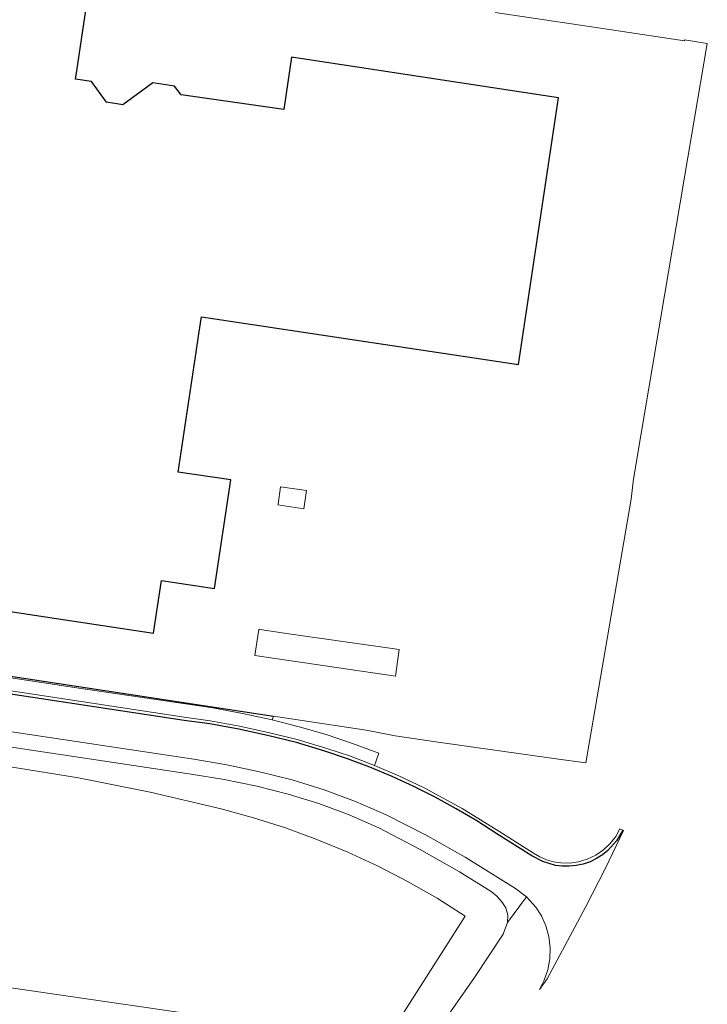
# Model space of a CAD drawing. Header units: metres. Extents: x 197147 to 199131, y 355511 to 356703.
# Tile 224 of 225: x 199038 to 199131, y 356042 to 356175. Entities that reach past the tile are written whole.
import ezdxf

# ---------------------------------------------------------------- set-up
doc = ezdxf.new("R2010")
doc.units = ezdxf.units.M
for name, color, linetype, lineweight in [('B-WE-GR-GRAS_KRUIDENRIJK-G', 252, 'Continuous', 18), ('B-WE-OG-TERREIN_ERF-G', 252, 'Continuous', 18), ('B-WE-VH-VERHARDING_BETONSTRAATSTEEN-G', 252, 'Continuous', 18), ('B-WE-VH-VERHARDING_OPEN-G', 252, 'Continuous', 18), ('B-WE-VH-VERHARDING_STRAATBAKSTEEN-G', 252, 'Continuous', 18), ('B-WE-VH-VERHARDING_TEGEL-G', 252, 'Continuous', 18)]:
    doc.layers.add(name, color=color, linetype=linetype, lineweight=lineweight)
for name, color, linetype in [('B-WE-IE-TERREINAFSCHEIDING_KUNSTMATIG_HEKWERK-G', 252, 'IE-TERREINAFSCHEIDING-KUNSTMATIG'), ('B-WE-OG-BEBOUWING-GV', 252, 'Continuous'), ('B-WE-VH-GOOT-G', 253, 'Continuous')]:
    doc.layers.add(name, color=color, linetype=linetype)
doc.linetypes.add('IE-TERREINAFSCHEIDING-KUNSTMATIG', pattern='A,4,[82,NLCS.SHX,S=0.75,R=90,X=0,Y=0],4,-2', length=10)

msp = doc.modelspace()

# ---------------------------------------------------------------- linework, layer by layer
at = {"layer": 'B-WE-GR-GRAS_KRUIDENRIJK-G', "ltscale": 0.2, "flags": 128}
for points in [[(199092.426, 356036.022), (199099.213, 356045.724), (199103.092, 356051.596), (199103.701, 356053.177), (199103.714, 356054.169), (199103.469, 356055.12), (199102.903, 356055.96), (199102.264, 356056.703), (199101.476, 356057.353), (199097.232, 356060.02), (199091.821, 356063.054), (199086.331, 356065.94), (199082.341, 356067.679), (199078.255, 356069.199), (199074.092, 356070.493), (199069.871, 356071.555), (199065.468, 356072.47), (199061.027, 356073.178), (199009.585, 356080.929)], [(199036.103, 356074.264), (199045.833, 356072.671), (199055.502, 356070.742), (199065.093, 356068.482), (199069.434, 356067.3), (199073.733, 356065.932), (199077.977, 356064.38), (199082.156, 356062.649), (199086.257, 356060.742), (199090.271, 356058.665), (199094.186, 356056.424), (199097.993, 356054.026), (199097.993, 356054.026), (199087.163, 356037.007)]]:
    msp.add_lwpolyline(points, dxfattribs=at)
at = {"layer": 'B-WE-IE-TERREINAFSCHEIDING_KUNSTMATIG_HEKWERK-G', "ltscale": 0.2, "flags": 128}
msp.add_lwpolyline([(198925.935, 356141.707), (198932.003, 356137.78), (198938.241, 356134.118), (198944.634, 356130.731), (198951.161, 356127.628), (198955.774, 356125.605), (198960.452, 356123.718), (198965.188, 356121.969), (198969.977, 356120.362), (198974.811, 356118.898), (198979.684, 356117.58), (198984.591, 356116.408), (198989.523, 356115.385), (198994.523, 356114.425), (198996.573, 356113.875), (198998.587, 356113.001), (199000.491, 356111.806), (199002.209, 356110.314), (199003.676, 356108.575), (199004.844, 356106.654), (199005.689, 356104.627), (199006.21, 356102.57), (199006.666, 356099.995), (199006.254, 356096.732), (199006.303, 356093.85), (199007.514, 356091.744), (199010.064, 356090.464), (199072.134, 356081.003)], dxfattribs=at)
at = {"layer": 'B-WE-OG-BEBOUWING-GV', "ltscale": 0.2, "flags": 128}
msp.add_lwpolyline([(199019.969, 356097.652), (199055.969, 356092.229), (199057.038, 356099.325), (199064.172, 356098.25), (199066.375, 356112.88), (199059.258, 356113.951), (199061.694, 356130.121), (199062.066, 356132.593), (199062.066, 356132.593), (199062.416, 356134.917), (199105.154, 356128.476), (199110.57, 356164.469), (199074.572, 356169.916), (199073.504, 356162.865), (199059.666, 356164.86), (199058.808, 356166.029), (199055.843, 356166.488), (199051.825, 356163.513), (199049.631, 356163.853), (199047.593, 356166.637), (199045.439, 356166.97), (199045.604, 356168.073), (199048.635, 356188.385)], dxfattribs=at)
at = {"layer": 'B-WE-OG-TERREIN_ERF-G', "ltscale": 0.2, "flags": 128}
for points in [[(199048.635, 356188.385), (199045.604, 356168.073), (199045.439, 356166.97), (199047.593, 356166.637), (199049.631, 356163.853), (199051.825, 356163.513), (199055.843, 356166.488), (199058.808, 356166.029), (199059.666, 356164.86), (199073.504, 356162.865), (199074.572, 356169.916), (199110.57, 356164.469), (199110.57, 356164.469), (199105.154, 356128.476), (199062.416, 356134.917), (199062.066, 356132.593), (199061.694, 356130.121), (199059.258, 356113.951), (199066.375, 356112.88), (199064.172, 356098.25), (199057.038, 356099.325), (199055.969, 356092.229), (199019.969, 356097.652)], [(199010.064, 356090.464), (199072.134, 356081.003), (199084.629, 356079.098), (199088.083, 356078.423), (199088.211, 356078.404), (199094.015, 356077.548), (199110.244, 356075.25), (199114.241, 356074.731), (199120.336, 356110.293), (199120.676, 356113.018), (199120.718, 356113.267), (199120.718, 356113.267), (199121.715, 356119.17), (199128.54, 356159.584), (199130.07, 356168.583), (199130.617, 356171.802), (199127.558, 356172.267), (199127.54, 356172.146), (199114.427, 356174.117), (199102.027, 356175.981)], [(199080.884, 356037.918), (199032.686, 356044.91)]]:
    msp.add_lwpolyline(points, dxfattribs=at)
for points in [[(199072.727, 356109.504), (199072.742, 356109.606), (199073.094, 356111.97), (199076.593, 356111.449), (199076.215, 356108.972), (199072.727, 356109.504)], [(199070.302, 356092.689), (199074.532, 356092.081), (199089.087, 356089.99), (199088.564, 356086.423), (199069.637, 356089.202), (199070.141, 356092.712), (199070.302, 356092.689)]]:
    msp.add_lwpolyline(points, close=True, dxfattribs=at)
at = {"layer": 'B-WE-VH-GOOT-G', "ltscale": 0.2, "flags": 128}
msp.add_lwpolyline([(199119.223, 356065.621), (199118.387, 356064.19), (199117.194, 356062.87), (199116.47, 356062.29), (199115.669, 356061.786), (199114.806, 356061.371), (199113.894, 356061.055), (199112.952, 356060.846), (199111.998, 356060.748), (199111.052, 356060.758), (199110.131, 356060.872), (199108.424, 356061.373), (199106.962, 356062.155), (199102.264, 356065.117), (199099.553, 356066.861), (199096.778, 356068.511), (199093.943, 356070.065), (199091.053, 356071.519), (199088.113, 356072.871), (199085.13, 356074.117), (199082.109, 356075.257), (199079.055, 356076.288), (199075.217, 356077.43), (199071.337, 356078.417), (199067.452, 356079.259), (199063.539, 356079.959), (199060.098, 356080.409), (199010.04, 356088.039)], dxfattribs=at)
at = {"layer": 'B-WE-VH-VERHARDING_BETONSTRAATSTEEN-G', "ltscale": 0.2, "flags": 128}
for points in [[(199009.858, 356082.941), (199061.397, 356075.208), (199065.846, 356074.443), (199070.26, 356073.495), (199074.633, 356072.399), (199078.946, 356071.059), (199083.177, 356069.48), (199087.307, 356067.672), (199092.702, 356064.94), (199097.97, 356061.97), (199104.772, 356057.751), (199106.248, 356056.625), (199107.49, 356055.244), (199108.253, 356054.047), (199108.854, 356052.709), (199109.259, 356051.263), (199109.442, 356049.756), (199109.394, 356048.238), (199109.12, 356046.762), (199108.64, 356045.375), (199107.987, 356044.115), (199109.037, 356045.576), (199113.12, 356053.2), (199114.262, 356055.333), (199116.861, 356060.42), (199119.32, 356065.577), (199119.223, 356065.621), (199118.387, 356064.19), (199117.194, 356062.87), (199116.47, 356062.29), (199115.669, 356061.786), (199114.806, 356061.371), (199113.894, 356061.055), (199112.952, 356060.846), (199111.998, 356060.748), (199111.052, 356060.758), (199110.131, 356060.872), (199108.424, 356061.373), (199106.962, 356062.155), (199102.264, 356065.117), (199099.553, 356066.861), (199096.778, 356068.511), (199093.943, 356070.065), (199091.053, 356071.519), (199088.113, 356072.871), (199085.13, 356074.117), (199082.109, 356075.257), (199079.055, 356076.288), (199075.217, 356077.43), (199071.337, 356078.417), (199067.452, 356079.259), (199063.539, 356079.959), (199060.098, 356080.409), (199010.04, 356088.039)], [(199010.04, 356088.039), (199060.098, 356080.409), (199063.539, 356079.959), (199067.452, 356079.259), (199071.337, 356078.417), (199075.217, 356077.43), (199079.055, 356076.288), (199082.109, 356075.257), (199085.13, 356074.117), (199088.113, 356072.871), (199091.053, 356071.519), (199093.943, 356070.065), (199096.778, 356068.511), (199099.553, 356066.861), (199102.264, 356065.117), (199106.962, 356062.155), (199108.424, 356061.373), (199110.131, 356060.872), (199111.052, 356060.758), (199111.998, 356060.748), (199112.952, 356060.846), (199113.894, 356061.055), (199114.806, 356061.371), (199115.669, 356061.786), (199116.47, 356062.29), (199117.194, 356062.87), (199118.387, 356064.19), (199119.223, 356065.621), (199118.837, 356065.798), (199118.267, 356064.772), (199117.524, 356063.808), (199116.62, 356062.95), (199115.579, 356062.235), (199114.439, 356061.694), (199113.243, 356061.343), (199112.037, 356061.184), (199110.863, 356061.206), (199110.863, 356061.206), (199109.893, 356061.356), (199108.942, 356061.628), (199108.032, 356062.015), (199107.183, 356062.507), (199102.509, 356065.484), (199097.569, 356068.566), (199092.444, 356071.33), (199089.127, 356072.904), (199085.75, 356074.346), (199082.493, 356075.589), (199079.191, 356076.708), (199075.335, 356077.848), (199071.434, 356078.822), (199067.527, 356079.672), (199063.593, 356080.385), (199060.077, 356080.871), (199010.094, 356088.463)]]:
    msp.add_lwpolyline(points, dxfattribs=at)
at = {"layer": 'B-WE-VH-VERHARDING_OPEN-G', "ltscale": 0.2, "flags": 128}
msp.add_lwpolyline([(199010.333, 356090.176), (199046.186, 356084.755), (199063.957, 356082.117), (199067.974, 356081.377), (199071.963, 356080.498), (199072.134, 356081.003), (199010.064, 356090.464)], dxfattribs=at)
at = {"layer": 'B-WE-VH-VERHARDING_STRAATBAKSTEEN-G', "ltscale": 0.2, "flags": 128}
msp.add_lwpolyline([(199009.585, 356080.929), (199061.027, 356073.178), (199065.468, 356072.47), (199069.871, 356071.555), (199074.092, 356070.493), (199078.255, 356069.199), (199082.341, 356067.679), (199086.331, 356065.94), (199091.821, 356063.054), (199097.232, 356060.02), (199101.476, 356057.353), (199102.264, 356056.703), (199102.903, 356055.96), (199103.469, 356055.12), (199103.714, 356054.169), (199103.701, 356053.177), (199106.248, 356056.625), (199104.772, 356057.751), (199097.97, 356061.97), (199092.702, 356064.94), (199087.307, 356067.672), (199083.177, 356069.48), (199078.946, 356071.059), (199074.633, 356072.399), (199070.26, 356073.495), (199065.846, 356074.443), (199061.397, 356075.208), (199009.858, 356082.941)], dxfattribs=at)
at = {"layer": 'B-WE-VH-VERHARDING_TEGEL-G', "ltscale": 0.2, "flags": 128}
msp.add_lwpolyline([(199010.094, 356088.463), (199060.077, 356080.871), (199063.593, 356080.385), (199067.527, 356079.672), (199071.434, 356078.822), (199075.335, 356077.848), (199079.191, 356076.708), (199082.493, 356075.589), (199085.75, 356074.346), (199086.321, 356076.029), (199086.321, 356076.029), (199082.795, 356077.337), (199079.222, 356078.519), (199075.609, 356079.574), (199071.963, 356080.498), (199067.974, 356081.377), (199063.957, 356082.117), (199046.186, 356084.755), (199010.333, 356090.176)], dxfattribs=at)

doc.saveas('drawing.dxf')
